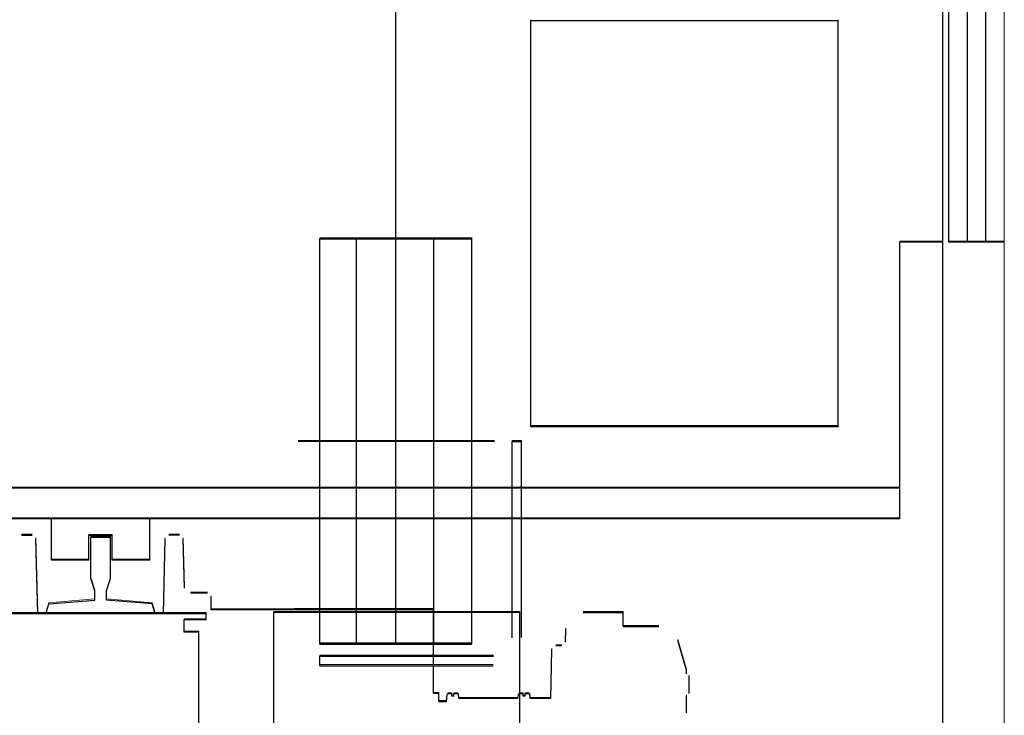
# Model space of a CAD drawing. Header units: millimetres. Extents: x -8642 to 28269, y -6609 to 3701.
# Tile 160 of 256: x 3813 to 3893, y -4926 to -4870. Entities that reach past the tile are written whole.
import ezdxf

# ---------------------------------------------------------------- set-up
doc = ezdxf.new("R2010")
doc.units = ezdxf.units.MM
doc.header["$LTSCALE"] = 1000
doc.header["$MEASUREMENT"] = 0
doc.linetypes.add('rzut 1 pietra$0$ArchiTECH.PC Solid Line Type', pattern=[0])
doc.linetypes.add('SUFIT_1 PIETRO$0$ArchiTECH.PC Solid Line Type', pattern=[0])
doc.layers.add('IS_ARCH', color=254, linetype='Continuous', lineweight=18)
doc.layers.add('SUFIT_1 PIETRO$0$INWENTARYZACJA', color=254, linetype='Continuous')

msp = doc.modelspace()

# ---------------------------------------------------------------- linework, layer by layer
at = {"layer": 'IS_ARCH', "linetype": 'rzut 1 pietra$0$ArchiTECH.PC Solid Line Type'}
for p, q in [((3888.298, -4934.14), (3888.298, -4751.64)), ((3888.298, -4934.14), (3888.298, -4751.64)), ((3888.298, -4934.14), (3888.298, -4751.64)), ((3893.298, -4934.14), (3893.298, -4751.64)), ((3893.298, -4934.14), (3893.298, -4751.64)), ((3893.298, -4934.14), (3893.298, -4751.64)), ((3843.798, -4920.59), (3843.798, -4755.19)), ((3843.798, -4920.59), (3843.798, -4755.19)), ((3843.798, -4920.59), (3843.798, -4755.19)), ((3888.798, -4887.89), (3888.798, -4797.89)), ((3888.798, -4887.89), (3888.798, -4797.89)), ((3888.798, -4887.89), (3888.798, -4797.89)), ((3890.298, -4887.89), (3890.298, -4797.89)), ((3890.298, -4887.89), (3890.298, -4797.89)), ((3890.298, -4887.89), (3890.298, -4797.89)), ((3891.798, -4887.89), (3891.798, -4797.89)), ((3891.798, -4887.89), (3891.798, -4797.89)), ((3891.798, -4887.89), (3891.798, -4797.89)), ((3854.798, -4902.89), (3854.798, -4869.89)), ((3854.798, -4902.89), (3854.798, -4869.89)), ((3854.798, -4902.89), (3854.798, -4869.89)), ((3879.798, -4902.89), (3879.798, -4869.89)), ((3879.798, -4902.89), (3879.798, -4869.89)), ((3879.798, -4902.89), (3879.798, -4869.89)), ((3837.623, -4920.557), (3837.623, -4887.619)), ((3837.623, -4887.619), (3850.003, -4887.619)), ((3837.623, -4920.557), (3837.623, -4887.619)), ((3837.623, -4887.619), (3850.003, -4887.619)), ((3837.623, -4887.619), (3850.003, -4887.619)), ((3837.623, -4920.557), (3837.623, -4887.619)), ((3840.623, -4920.558), (3840.623, -4887.619)), ((3840.623, -4920.558), (3840.623, -4887.619)), ((3840.623, -4920.558), (3840.623, -4887.619)), ((3846.903, -4920.556), (3846.903, -4887.619)), ((3846.903, -4920.556), (3846.903, -4887.619)), ((3846.903, -4920.556), (3846.903, -4887.619)), ((3850.003, -4920.557), (3850.003, -4887.619)), ((3850.003, -4920.557), (3850.003, -4887.619)), ((3850.003, -4920.557), (3850.003, -4887.619)), ((3884.798, -4910.39), (3884.798, -4887.89)), ((3888.298, -4887.89), (3884.798, -4887.89)), ((3884.798, -4910.39), (3884.798, -4887.89)), ((3888.298, -4887.89), (3884.798, -4887.89)), ((3888.298, -4887.89), (3884.798, -4887.89)), ((3884.798, -4910.39), (3884.798, -4887.89)), ((3893.298, -4887.89), (3888.798, -4887.89)), ((3893.298, -4887.89), (3888.798, -4887.89)), ((3893.298, -4887.89), (3888.798, -4887.89)), ((3879.798, -4902.89), (3854.798, -4902.89)), ((3879.798, -4902.89), (3854.798, -4902.89)), ((3879.798, -4902.89), (3854.798, -4902.89)), ((3851.837, -4904.09), (3835.86, -4904.089)), ((3851.837, -4904.09), (3835.86, -4904.089)), ((3851.837, -4904.09), (3835.86, -4904.089)), ((3853.265, -4920.058), (3853.265, -4904.09)), ((3853.265, -4904.09), (3854.025, -4904.09)), ((3853.265, -4920.058), (3853.265, -4904.09)), ((3853.265, -4904.09), (3854.025, -4904.09)), ((3853.265, -4904.09), (3854.025, -4904.09)), ((3853.265, -4920.058), (3853.265, -4904.09)), ((3854.025, -4920.018), (3854.025, -4904.09)), ((3854.025, -4920.018), (3854.025, -4904.09)), ((3854.025, -4920.018), (3854.025, -4904.09)), ((3884.798, -4907.89), (3734.798, -4907.89)), ((3884.798, -4907.89), (3734.798, -4907.89)), ((3884.798, -4907.89), (3734.798, -4907.89)), ((3884.798, -4910.39), (3732.298, -4910.39)), ((3884.798, -4910.39), (3732.298, -4910.39)), ((3884.798, -4910.39), (3732.298, -4910.39)), ((3815.798, -4913.74), (3815.798, -4910.39)), ((3815.798, -4913.74), (3815.798, -4910.39)), ((3815.798, -4913.74), (3815.798, -4910.39)), ((3823.798, -4913.74), (3823.798, -4910.39)), ((3823.798, -4913.74), (3823.798, -4910.39)), ((3823.798, -4913.74), (3823.798, -4910.39)), ((3813.369, -4911.718), (3814.238, -4911.718)), ((3813.369, -4911.718), (3814.238, -4911.718)), ((3813.369, -4911.718), (3814.238, -4911.718)), ((3814.691, -4918.09), (3814.536, -4912.01)), ((3814.691, -4918.09), (3814.536, -4912.01)), ((3814.691, -4918.09), (3814.536, -4912.01)), ((3818.854, -4913.74), (3818.854, -4911.74)), ((3820.742, -4911.74), (3818.854, -4911.74)), ((3818.854, -4913.74), (3818.854, -4911.74)), ((3820.742, -4911.74), (3818.854, -4911.74)), ((3820.742, -4911.74), (3818.854, -4911.74)), ((3818.854, -4913.74), (3818.854, -4911.74)), ((3819.004, -4915.23), (3819.004, -4911.89)), ((3820.592, -4911.89), (3819.004, -4911.89)), ((3819.004, -4915.23), (3819.004, -4911.89)), ((3820.592, -4911.89), (3819.004, -4911.89)), ((3820.592, -4911.89), (3819.004, -4911.89)), ((3819.004, -4915.23), (3819.004, -4911.89)), ((3820.592, -4915.23), (3820.592, -4911.89)), ((3820.592, -4915.23), (3820.592, -4911.89)), ((3820.592, -4915.23), (3820.592, -4911.89)), ((3820.742, -4913.74), (3820.742, -4911.74)), ((3820.742, -4913.74), (3820.742, -4911.74)), ((3820.742, -4913.74), (3820.742, -4911.74)), ((3824.902, -4918.09), (3825.057, -4912.01)), ((3824.902, -4918.09), (3825.057, -4912.01)), ((3824.902, -4918.09), (3825.057, -4912.01)), ((3826.224, -4911.718), (3825.355, -4911.718)), ((3826.224, -4911.718), (3825.355, -4911.718)), ((3826.224, -4911.718), (3825.355, -4911.718)), ((3826.628, -4916.007), (3826.523, -4912.01)), ((3826.628, -4916.007), (3826.523, -4912.01)), ((3826.628, -4916.007), (3826.523, -4912.01)), ((3818.854, -4913.74), (3815.798, -4913.74)), ((3818.854, -4913.74), (3815.798, -4913.74)), ((3818.854, -4913.74), (3815.798, -4913.74)), ((3823.798, -4913.74), (3820.742, -4913.74)), ((3823.798, -4913.74), (3820.742, -4913.74)), ((3823.798, -4913.74), (3820.742, -4913.74)), ((3819.323, -4916.23), (3819.004, -4915.23)), ((3819.323, -4916.23), (3819.004, -4915.23)), ((3819.323, -4916.23), (3819.004, -4915.23)), ((3820.273, -4916.23), (3820.592, -4915.23)), ((3820.273, -4916.23), (3820.592, -4915.23)), ((3820.273, -4916.23), (3820.592, -4915.23)), ((3819.323, -4916.98), (3819.323, -4916.23)), ((3819.323, -4916.98), (3819.323, -4916.23)), ((3819.323, -4916.98), (3819.323, -4916.23)), ((3820.273, -4916.98), (3820.273, -4916.23)), ((3820.273, -4916.98), (3820.273, -4916.23)), ((3820.273, -4916.98), (3820.273, -4916.23)), ((3828.496, -4916.418), (3827.12, -4916.418)), ((3828.496, -4916.418), (3827.12, -4916.418)), ((3828.496, -4916.418), (3827.12, -4916.418)), ((3828.796, -4917.79), (3828.796, -4916.718)), ((3828.796, -4917.79), (3828.796, -4916.718)), ((3828.796, -4917.79), (3828.796, -4916.718)), ((3815.348, -4918.09), (3815.598, -4917.3)), ((3815.348, -4918.09), (3815.598, -4917.3)), ((3815.348, -4918.09), (3815.598, -4917.3)), ((3815.598, -4917.3), (3819.323, -4916.98)), ((3815.598, -4917.3), (3819.323, -4916.98)), ((3815.598, -4917.3), (3819.323, -4916.98)), ((3823.998, -4917.3), (3820.273, -4916.98)), ((3823.998, -4917.3), (3820.273, -4916.98)), ((3823.998, -4917.3), (3820.273, -4916.98)), ((3824.248, -4918.09), (3823.998, -4917.3)), ((3824.248, -4918.09), (3823.998, -4917.3)), ((3824.248, -4918.09), (3823.998, -4917.3)), ((3828.398, -4918.09), (3811.198, -4918.09)), ((3828.398, -4918.09), (3811.198, -4918.09)), ((3828.398, -4918.09), (3811.198, -4918.09)), ((3824.902, -4918.09), (3814.691, -4918.09)), ((3824.902, -4918.09), (3814.691, -4918.09)), ((3824.902, -4918.09), (3814.691, -4918.09)), ((3828.398, -4918.59), (3828.398, -4918.09)), ((3828.398, -4918.59), (3828.398, -4918.09)), ((3828.398, -4918.59), (3828.398, -4918.09)), ((3835.576, -4917.79), (3828.796, -4917.79)), ((3835.576, -4917.79), (3828.796, -4917.79)), ((3835.576, -4917.79), (3828.796, -4917.79)), ((3833.898, -4942.49), (3833.898, -4917.99)), ((3853.898, -4917.99), (3833.898, -4917.99)), ((3833.898, -4942.49), (3833.898, -4917.99)), ((3853.898, -4917.99), (3833.898, -4917.99)), ((3853.898, -4917.99), (3833.898, -4917.99)), ((3833.898, -4942.49), (3833.898, -4917.99)), ((3835.576, -4917.79), (3835.576, -4917.743)), ((3835.576, -4917.743), (3846.879, -4917.743)), ((3835.576, -4917.79), (3835.576, -4917.743)), ((3835.576, -4917.743), (3846.879, -4917.743)), ((3835.576, -4917.743), (3846.879, -4917.743)), ((3835.576, -4917.79), (3835.576, -4917.743)), ((3846.879, -4924.593), (3846.879, -4917.743)), ((3846.879, -4924.593), (3846.879, -4917.743)), ((3846.879, -4924.593), (3846.879, -4917.743)), ((3853.898, -4942.49), (3853.898, -4917.99)), ((3853.898, -4942.49), (3853.898, -4917.99)), ((3853.898, -4942.49), (3853.898, -4917.99)), ((3859.048, -4917.993), (3862.296, -4917.993)), ((3859.048, -4917.993), (3862.296, -4917.993)), ((3859.048, -4917.993), (3862.296, -4917.993)), ((3862.296, -4919.143), (3862.296, -4917.993)), ((3862.296, -4919.143), (3862.296, -4917.993)), ((3862.296, -4919.143), (3862.296, -4917.993)), ((3826.598, -4919.59), (3826.598, -4918.59)), ((3828.398, -4918.59), (3826.598, -4918.59)), ((3826.598, -4919.59), (3826.598, -4918.59)), ((3828.398, -4918.59), (3826.598, -4918.59)), ((3828.398, -4918.59), (3826.598, -4918.59)), ((3826.598, -4919.59), (3826.598, -4918.59)), ((3862.296, -4919.143), (3865.203, -4919.143)), ((3862.296, -4919.143), (3865.203, -4919.143)), ((3862.296, -4919.143), (3865.203, -4919.143)), ((3827.798, -4919.59), (3826.598, -4919.59)), ((3827.798, -4919.59), (3826.598, -4919.59)), ((3827.798, -4919.59), (3826.598, -4919.59)), ((3827.798, -4936.19), (3827.798, -4919.59)), ((3827.798, -4936.19), (3827.798, -4919.59)), ((3827.798, -4936.19), (3827.798, -4919.59)), ((3857.613, -4920.393), (3857.649, -4919.344)), ((3857.613, -4920.393), (3857.649, -4919.344)), ((3857.613, -4920.393), (3857.649, -4919.344)), ((3850.003, -4920.557), (3837.623, -4920.557)), ((3837.623, -4920.559), (3850.003, -4920.557)), ((3850.003, -4920.557), (3837.623, -4920.557)), ((3837.623, -4920.559), (3850.003, -4920.557)), ((3837.623, -4920.559), (3850.003, -4920.557)), ((3850.003, -4920.557), (3837.623, -4920.557)), ((3857.303, -4920.693), (3856.821, -4920.693)), ((3857.303, -4920.693), (3856.821, -4920.693)), ((3857.303, -4920.693), (3856.821, -4920.693)), ((3867.459, -4922.693), (3866.736, -4920.283)), ((3867.459, -4922.693), (3866.736, -4920.283)), ((3867.459, -4922.693), (3866.736, -4920.283)), ((3837.623, -4922.318), (3837.623, -4921.538)), ((3837.623, -4922.318), (3837.623, -4921.538)), ((3837.623, -4922.318), (3837.623, -4921.538)), ((3851.765, -4921.558), (3837.623, -4921.558)), ((3851.765, -4921.558), (3837.623, -4921.558)), ((3851.765, -4921.558), (3837.623, -4921.558)), ((3856.406, -4924.993), (3856.511, -4920.994)), ((3856.406, -4924.993), (3856.511, -4920.994)), ((3856.406, -4924.993), (3856.511, -4920.994)), ((3837.623, -4922.318), (3851.725, -4922.318)), ((3837.623, -4922.318), (3851.725, -4922.318)), ((3837.623, -4922.318), (3851.725, -4922.318)), ((3867.459, -4922.979), (3867.459, -4922.693)), ((3867.459, -4922.979), (3867.459, -4922.693)), ((3867.459, -4922.979), (3867.459, -4922.693)), ((3867.659, -4924.579), (3867.659, -4923.179)), ((3867.659, -4924.579), (3867.659, -4923.179)), ((3867.659, -4924.579), (3867.659, -4923.179)), ((3847.318, -4924.593), (3846.879, -4924.593)), ((3847.318, -4924.593), (3846.879, -4924.593)), ((3847.318, -4924.593), (3846.879, -4924.593)), ((3847.318, -4925.243), (3847.318, -4924.593)), ((3847.318, -4925.243), (3847.318, -4924.593)), ((3847.318, -4925.243), (3847.318, -4924.593)), ((3847.923, -4925.243), (3847.974, -4924.663)), ((3847.923, -4925.243), (3847.974, -4924.663)), ((3847.923, -4925.243), (3847.974, -4924.663)), ((3848.365, -4924.603), (3848.034, -4924.603)), ((3848.365, -4924.603), (3848.034, -4924.603)), ((3848.365, -4924.603), (3848.034, -4924.603)), ((3848.365, -4924.803), (3848.365, -4924.603)), ((3848.365, -4924.803), (3848.365, -4924.603)), ((3848.365, -4924.803), (3848.365, -4924.603)), ((3848.525, -4924.803), (3848.365, -4924.803)), ((3848.525, -4924.803), (3848.365, -4924.803)), ((3848.525, -4924.803), (3848.365, -4924.803)), ((3848.525, -4924.803), (3848.525, -4924.603)), ((3848.856, -4924.603), (3848.525, -4924.603)), ((3848.525, -4924.803), (3848.525, -4924.603)), ((3848.856, -4924.603), (3848.525, -4924.603)), ((3848.856, -4924.603), (3848.525, -4924.603)), ((3848.525, -4924.803), (3848.525, -4924.603)), ((3848.945, -4924.993), (3848.916, -4924.663)), ((3848.945, -4924.993), (3848.916, -4924.663)), ((3848.945, -4924.993), (3848.916, -4924.663)), ((3853.745, -4924.993), (3853.774, -4924.663)), ((3853.745, -4924.993), (3853.774, -4924.663)), ((3853.745, -4924.993), (3853.774, -4924.663)), ((3854.165, -4924.603), (3853.834, -4924.603)), ((3854.165, -4924.603), (3853.834, -4924.603)), ((3854.165, -4924.603), (3853.834, -4924.603)), ((3854.165, -4924.803), (3854.165, -4924.603)), ((3854.165, -4924.803), (3854.165, -4924.603)), ((3854.165, -4924.803), (3854.165, -4924.603)), ((3854.325, -4924.803), (3854.165, -4924.803)), ((3854.325, -4924.803), (3854.165, -4924.803)), ((3854.325, -4924.803), (3854.165, -4924.803)), ((3854.325, -4924.803), (3854.325, -4924.603)), ((3854.656, -4924.603), (3854.325, -4924.603)), ((3854.325, -4924.803), (3854.325, -4924.603)), ((3854.656, -4924.603), (3854.325, -4924.603)), ((3854.656, -4924.603), (3854.325, -4924.603)), ((3854.325, -4924.803), (3854.325, -4924.603)), ((3854.745, -4924.993), (3854.716, -4924.663)), ((3854.745, -4924.993), (3854.716, -4924.663)), ((3854.745, -4924.993), (3854.716, -4924.663)), ((3867.459, -4926.143), (3867.459, -4924.779)), ((3867.459, -4926.143), (3867.459, -4924.779)), ((3867.459, -4926.143), (3867.459, -4924.779)), ((3847.318, -4925.243), (3847.923, -4925.243)), ((3847.318, -4925.243), (3847.923, -4925.243)), ((3847.318, -4925.243), (3847.923, -4925.243)), ((3853.745, -4924.993), (3848.945, -4924.993)), ((3853.745, -4924.993), (3848.945, -4924.993)), ((3853.745, -4924.993), (3848.945, -4924.993)), ((3856.406, -4924.993), (3854.745, -4924.993)), ((3856.406, -4924.993), (3854.745, -4924.993)), ((3856.406, -4924.993), (3854.745, -4924.993))]:
    msp.add_line(p, q, dxfattribs=at)
at = {"layer": 'SUFIT_1 PIETRO$0$INWENTARYZACJA', "linetype": 'SUFIT_1 PIETRO$0$ArchiTECH.PC Solid Line Type'}
for p, q in [((3888.298, -4934.223), (3888.298, -4751.723)), ((3888.298, -4934.223), (3888.298, -4751.723)), ((3888.298, -4934.223), (3888.298, -4751.723)), ((3843.798, -4920.673), (3843.798, -4755.273)), ((3843.798, -4920.673), (3843.798, -4755.273)), ((3843.798, -4920.673), (3843.798, -4755.273)), ((3888.798, -4887.973), (3888.798, -4797.973)), ((3888.798, -4887.973), (3888.798, -4797.973)), ((3888.798, -4887.973), (3888.798, -4797.973)), ((3890.298, -4887.973), (3890.298, -4797.973)), ((3890.298, -4887.973), (3890.298, -4797.973)), ((3890.298, -4887.973), (3890.298, -4797.973)), ((3891.798, -4887.973), (3891.798, -4797.973)), ((3891.798, -4887.973), (3891.798, -4797.973)), ((3891.798, -4887.973), (3891.798, -4797.973)), ((3854.798, -4902.973), (3854.798, -4869.973)), ((3879.798, -4869.973), (3854.798, -4869.973)), ((3879.798, -4869.973), (3854.798, -4869.973)), ((3854.798, -4902.973), (3854.798, -4869.973)), ((3879.798, -4869.973), (3854.798, -4869.973)), ((3854.798, -4902.973), (3854.798, -4869.973)), ((3879.798, -4902.973), (3879.798, -4869.973)), ((3879.798, -4902.973), (3879.798, -4869.973)), ((3879.798, -4902.973), (3879.798, -4869.973)), ((3837.623, -4920.64), (3837.623, -4887.703)), ((3837.623, -4887.703), (3850.003, -4887.703)), ((3837.623, -4887.703), (3850.003, -4887.703)), ((3837.623, -4920.64), (3837.623, -4887.703)), ((3837.623, -4887.703), (3850.003, -4887.703)), ((3837.623, -4920.64), (3837.623, -4887.703)), ((3840.623, -4920.642), (3840.623, -4887.703)), ((3840.623, -4920.642), (3840.623, -4887.703)), ((3840.623, -4920.642), (3840.623, -4887.703)), ((3846.903, -4920.64), (3846.903, -4887.703)), ((3846.903, -4920.64), (3846.903, -4887.703)), ((3846.903, -4920.64), (3846.903, -4887.703)), ((3850.003, -4920.64), (3850.003, -4887.703)), ((3850.003, -4920.64), (3850.003, -4887.703)), ((3850.003, -4920.64), (3850.003, -4887.703)), ((3884.798, -4910.473), (3884.798, -4887.973)), ((3888.298, -4887.973), (3884.798, -4887.973)), ((3888.298, -4887.973), (3884.798, -4887.973)), ((3884.798, -4910.473), (3884.798, -4887.973)), ((3888.298, -4887.973), (3884.798, -4887.973)), ((3884.798, -4910.473), (3884.798, -4887.973)), ((3893.298, -4887.973), (3888.798, -4887.973)), ((3893.298, -4887.973), (3888.798, -4887.973)), ((3893.298, -4887.973), (3888.798, -4887.973)), ((3879.798, -4902.973), (3854.798, -4902.973)), ((3879.798, -4902.973), (3854.798, -4902.973)), ((3879.798, -4902.973), (3854.798, -4902.973)), ((3851.837, -4904.174), (3835.86, -4904.173)), ((3851.837, -4904.174), (3835.86, -4904.173)), ((3851.837, -4904.174), (3835.86, -4904.173)), ((3853.265, -4920.142), (3853.265, -4904.174)), ((3853.265, -4904.174), (3854.025, -4904.174)), ((3853.265, -4904.174), (3854.025, -4904.174)), ((3853.265, -4920.142), (3853.265, -4904.174)), ((3853.265, -4904.174), (3854.025, -4904.174)), ((3853.265, -4920.142), (3853.265, -4904.174)), ((3854.025, -4920.102), (3854.025, -4904.174)), ((3854.025, -4920.102), (3854.025, -4904.174)), ((3854.025, -4920.102), (3854.025, -4904.174)), ((3884.798, -4907.973), (3734.798, -4907.973)), ((3884.798, -4907.973), (3734.798, -4907.973)), ((3884.798, -4907.973), (3734.798, -4907.973)), ((3884.798, -4910.473), (3732.298, -4910.473)), ((3884.798, -4910.473), (3732.298, -4910.473)), ((3884.798, -4910.473), (3732.298, -4910.473)), ((3815.798, -4913.823), (3815.798, -4910.473)), ((3815.798, -4913.823), (3815.798, -4910.473)), ((3815.798, -4913.823), (3815.798, -4910.473)), ((3823.798, -4913.823), (3823.798, -4910.473)), ((3823.798, -4913.823), (3823.798, -4910.473)), ((3823.798, -4913.823), (3823.798, -4910.473)), ((3813.369, -4911.801), (3814.238, -4911.801)), ((3813.369, -4911.801), (3814.238, -4911.801)), ((3813.369, -4911.801), (3814.238, -4911.801)), ((3818.854, -4913.823), (3818.854, -4911.823)), ((3820.742, -4911.823), (3818.854, -4911.823)), ((3820.742, -4911.823), (3818.854, -4911.823)), ((3818.854, -4913.823), (3818.854, -4911.823)), ((3820.742, -4911.823), (3818.854, -4911.823)), ((3818.854, -4913.823), (3818.854, -4911.823)), ((3819.004, -4915.313), (3819.004, -4911.973)), ((3820.592, -4911.973), (3819.004, -4911.973)), ((3820.592, -4911.973), (3819.004, -4911.973)), ((3819.004, -4915.313), (3819.004, -4911.973)), ((3820.592, -4911.973), (3819.004, -4911.973)), ((3819.004, -4915.313), (3819.004, -4911.973)), ((3820.592, -4915.313), (3820.592, -4911.973)), ((3820.592, -4915.313), (3820.592, -4911.973)), ((3820.592, -4915.313), (3820.592, -4911.973)), ((3820.742, -4913.823), (3820.742, -4911.823)), ((3820.742, -4913.823), (3820.742, -4911.823)), ((3820.742, -4913.823), (3820.742, -4911.823)), ((3826.224, -4911.801), (3825.355, -4911.801)), ((3826.224, -4911.801), (3825.355, -4911.801)), ((3826.224, -4911.801), (3825.355, -4911.801)), ((3814.691, -4918.173), (3814.536, -4912.094)), ((3814.691, -4918.173), (3814.536, -4912.094)), ((3814.691, -4918.173), (3814.536, -4912.094)), ((3824.902, -4918.173), (3825.057, -4912.094)), ((3824.902, -4918.173), (3825.057, -4912.094)), ((3824.902, -4918.173), (3825.057, -4912.094)), ((3826.628, -4916.091), (3826.523, -4912.094)), ((3826.628, -4916.091), (3826.523, -4912.094)), ((3826.628, -4916.091), (3826.523, -4912.094)), ((3818.854, -4913.823), (3815.798, -4913.823)), ((3818.854, -4913.823), (3815.798, -4913.823)), ((3818.854, -4913.823), (3815.798, -4913.823)), ((3823.798, -4913.823), (3820.742, -4913.823)), ((3823.798, -4913.823), (3820.742, -4913.823)), ((3823.798, -4913.823), (3820.742, -4913.823)), ((3819.323, -4916.313), (3819.004, -4915.313)), ((3819.323, -4916.313), (3819.004, -4915.313)), ((3819.323, -4916.313), (3819.004, -4915.313)), ((3820.273, -4916.313), (3820.592, -4915.313)), ((3820.273, -4916.313), (3820.592, -4915.313)), ((3820.273, -4916.313), (3820.592, -4915.313)), ((3819.323, -4917.063), (3819.323, -4916.313)), ((3819.323, -4917.063), (3819.323, -4916.313)), ((3819.323, -4917.063), (3819.323, -4916.313)), ((3820.273, -4917.063), (3820.273, -4916.313)), ((3820.273, -4917.063), (3820.273, -4916.313)), ((3820.273, -4917.063), (3820.273, -4916.313)), ((3828.496, -4916.501), (3827.12, -4916.501)), ((3828.496, -4916.501), (3827.12, -4916.501)), ((3828.496, -4916.501), (3827.12, -4916.501)), ((3828.796, -4917.873), (3828.796, -4916.801)), ((3828.796, -4917.873), (3828.796, -4916.801)), ((3828.796, -4917.873), (3828.796, -4916.801)), ((3815.348, -4918.173), (3815.598, -4917.383)), ((3815.348, -4918.173), (3815.598, -4917.383)), ((3815.348, -4918.173), (3815.598, -4917.383)), ((3815.598, -4917.383), (3819.323, -4917.063)), ((3815.598, -4917.383), (3819.323, -4917.063)), ((3815.598, -4917.383), (3819.323, -4917.063)), ((3823.998, -4917.383), (3820.273, -4917.063)), ((3823.998, -4917.383), (3820.273, -4917.063)), ((3823.998, -4917.383), (3820.273, -4917.063)), ((3824.248, -4918.173), (3823.998, -4917.383)), ((3824.248, -4918.173), (3823.998, -4917.383)), ((3824.248, -4918.173), (3823.998, -4917.383)), ((3828.398, -4918.173), (3811.198, -4918.173)), ((3828.398, -4918.173), (3811.198, -4918.173)), ((3828.398, -4918.173), (3811.198, -4918.173)), ((3824.902, -4918.173), (3814.691, -4918.173)), ((3824.902, -4918.173), (3814.691, -4918.173)), ((3824.902, -4918.173), (3814.691, -4918.173)), ((3828.398, -4918.673), (3828.398, -4918.173)), ((3828.398, -4918.673), (3828.398, -4918.173)), ((3828.398, -4918.673), (3828.398, -4918.173)), ((3835.576, -4917.873), (3828.796, -4917.873)), ((3835.576, -4917.873), (3828.796, -4917.873)), ((3835.576, -4917.873), (3828.796, -4917.873)), ((3833.898, -4942.573), (3833.898, -4918.073)), ((3853.898, -4918.073), (3833.898, -4918.073)), ((3853.898, -4918.073), (3833.898, -4918.073)), ((3833.898, -4942.573), (3833.898, -4918.073)), ((3853.898, -4918.073), (3833.898, -4918.073)), ((3833.898, -4942.573), (3833.898, -4918.073)), ((3835.576, -4917.873), (3835.576, -4917.826)), ((3835.576, -4917.826), (3846.879, -4917.826)), ((3835.576, -4917.826), (3846.879, -4917.826)), ((3835.576, -4917.873), (3835.576, -4917.826)), ((3835.576, -4917.826), (3846.879, -4917.826)), ((3835.576, -4917.873), (3835.576, -4917.826)), ((3846.879, -4924.676), (3846.879, -4917.826)), ((3846.879, -4924.676), (3846.879, -4917.826)), ((3846.879, -4924.676), (3846.879, -4917.826)), ((3853.898, -4942.573), (3853.898, -4918.073)), ((3853.898, -4942.573), (3853.898, -4918.073)), ((3853.898, -4942.573), (3853.898, -4918.073)), ((3859.048, -4918.076), (3862.296, -4918.076)), ((3859.048, -4918.076), (3862.296, -4918.076)), ((3859.048, -4918.076), (3862.296, -4918.076)), ((3862.296, -4919.226), (3862.296, -4918.076)), ((3862.296, -4919.226), (3862.296, -4918.076)), ((3862.296, -4919.226), (3862.296, -4918.076)), ((3826.598, -4919.673), (3826.598, -4918.673)), ((3828.398, -4918.673), (3826.598, -4918.673)), ((3828.398, -4918.673), (3826.598, -4918.673)), ((3826.598, -4919.673), (3826.598, -4918.673)), ((3828.398, -4918.673), (3826.598, -4918.673)), ((3826.598, -4919.673), (3826.598, -4918.673)), ((3862.296, -4919.226), (3865.203, -4919.226)), ((3862.296, -4919.226), (3865.203, -4919.226)), ((3862.296, -4919.226), (3865.203, -4919.226)), ((3827.798, -4919.673), (3826.598, -4919.673)), ((3827.798, -4919.673), (3826.598, -4919.673)), ((3827.798, -4919.673), (3826.598, -4919.673)), ((3827.798, -4936.273), (3827.798, -4919.673)), ((3827.798, -4936.273), (3827.798, -4919.673)), ((3827.798, -4936.273), (3827.798, -4919.673)), ((3857.613, -4920.477), (3857.649, -4919.428)), ((3857.613, -4920.477), (3857.649, -4919.428)), ((3857.613, -4920.477), (3857.649, -4919.428)), ((3850.003, -4920.64), (3837.623, -4920.64)), ((3837.623, -4920.643), (3850.003, -4920.64)), ((3837.623, -4920.643), (3850.003, -4920.64)), ((3850.003, -4920.64), (3837.623, -4920.64)), ((3837.623, -4920.643), (3850.003, -4920.64)), ((3850.003, -4920.64), (3837.623, -4920.64)), ((3857.303, -4920.776), (3856.821, -4920.776)), ((3857.303, -4920.776), (3856.821, -4920.776)), ((3857.303, -4920.776), (3856.821, -4920.776)), ((3867.459, -4922.776), (3866.736, -4920.367)), ((3867.459, -4922.776), (3866.736, -4920.367)), ((3867.459, -4922.776), (3866.736, -4920.367)), ((3837.623, -4922.402), (3837.623, -4921.622)), ((3837.623, -4922.402), (3837.623, -4921.622)), ((3837.623, -4922.402), (3837.623, -4921.622)), ((3851.765, -4921.642), (3837.623, -4921.642)), ((3851.765, -4921.642), (3837.623, -4921.642)), ((3851.765, -4921.642), (3837.623, -4921.642)), ((3856.406, -4925.076), (3856.511, -4921.078)), ((3856.406, -4925.076), (3856.511, -4921.078)), ((3856.406, -4925.076), (3856.511, -4921.078)), ((3837.623, -4922.402), (3851.725, -4922.402)), ((3837.623, -4922.402), (3851.725, -4922.402)), ((3837.623, -4922.402), (3851.725, -4922.402)), ((3867.459, -4923.063), (3867.459, -4922.776)), ((3867.459, -4923.063), (3867.459, -4922.776)), ((3867.459, -4923.063), (3867.459, -4922.776)), ((3867.659, -4924.663), (3867.659, -4923.263)), ((3867.659, -4924.663), (3867.659, -4923.263)), ((3867.659, -4924.663), (3867.659, -4923.263)), ((3847.318, -4924.676), (3846.879, -4924.676)), ((3847.318, -4924.676), (3846.879, -4924.676)), ((3847.318, -4924.676), (3846.879, -4924.676)), ((3847.318, -4925.326), (3847.318, -4924.676)), ((3847.318, -4925.326), (3847.318, -4924.676)), ((3847.318, -4925.326), (3847.318, -4924.676)), ((3847.923, -4925.326), (3847.974, -4924.746)), ((3847.923, -4925.326), (3847.974, -4924.746)), ((3847.923, -4925.326), (3847.974, -4924.746)), ((3848.365, -4924.686), (3848.034, -4924.686)), ((3848.365, -4924.686), (3848.034, -4924.686)), ((3848.365, -4924.686), (3848.034, -4924.686)), ((3848.365, -4924.886), (3848.365, -4924.686)), ((3848.365, -4924.886), (3848.365, -4924.686)), ((3848.365, -4924.886), (3848.365, -4924.686)), ((3848.525, -4924.886), (3848.525, -4924.686)), ((3848.856, -4924.686), (3848.525, -4924.686)), ((3848.856, -4924.686), (3848.525, -4924.686)), ((3848.525, -4924.886), (3848.525, -4924.686)), ((3848.856, -4924.686), (3848.525, -4924.686)), ((3848.525, -4924.886), (3848.525, -4924.686)), ((3848.945, -4925.076), (3848.916, -4924.746)), ((3848.945, -4925.076), (3848.916, -4924.746)), ((3848.945, -4925.076), (3848.916, -4924.746)), ((3853.745, -4925.076), (3853.774, -4924.746)), ((3853.745, -4925.076), (3853.774, -4924.746)), ((3853.745, -4925.076), (3853.774, -4924.746)), ((3854.165, -4924.686), (3853.834, -4924.686)), ((3854.165, -4924.686), (3853.834, -4924.686)), ((3854.165, -4924.686), (3853.834, -4924.686)), ((3854.165, -4924.886), (3854.165, -4924.686)), ((3854.165, -4924.886), (3854.165, -4924.686)), ((3854.165, -4924.886), (3854.165, -4924.686)), ((3854.325, -4924.886), (3854.325, -4924.686)), ((3854.656, -4924.686), (3854.325, -4924.686)), ((3854.656, -4924.686), (3854.325, -4924.686)), ((3854.325, -4924.886), (3854.325, -4924.686)), ((3854.656, -4924.686), (3854.325, -4924.686)), ((3854.325, -4924.886), (3854.325, -4924.686)), ((3854.745, -4925.076), (3854.716, -4924.746)), ((3854.745, -4925.076), (3854.716, -4924.746)), ((3854.745, -4925.076), (3854.716, -4924.746)), ((3867.459, -4926.226), (3867.459, -4924.863)), ((3867.459, -4926.226), (3867.459, -4924.863)), ((3867.459, -4926.226), (3867.459, -4924.863)), ((3847.318, -4925.326), (3847.923, -4925.326)), ((3847.318, -4925.326), (3847.923, -4925.326)), ((3847.318, -4925.326), (3847.923, -4925.326)), ((3848.525, -4924.886), (3848.365, -4924.886)), ((3848.525, -4924.886), (3848.365, -4924.886)), ((3848.525, -4924.886), (3848.365, -4924.886)), ((3853.745, -4925.076), (3848.945, -4925.076)), ((3853.745, -4925.076), (3848.945, -4925.076)), ((3853.745, -4925.076), (3848.945, -4925.076)), ((3854.325, -4924.886), (3854.165, -4924.886)), ((3854.325, -4924.886), (3854.165, -4924.886)), ((3854.325, -4924.886), (3854.165, -4924.886)), ((3856.406, -4925.076), (3854.745, -4925.076)), ((3856.406, -4925.076), (3854.745, -4925.076)), ((3856.406, -4925.076), (3854.745, -4925.076))]:
    msp.add_line(p, q, dxfattribs=at)

doc.saveas('drawing.dxf')
